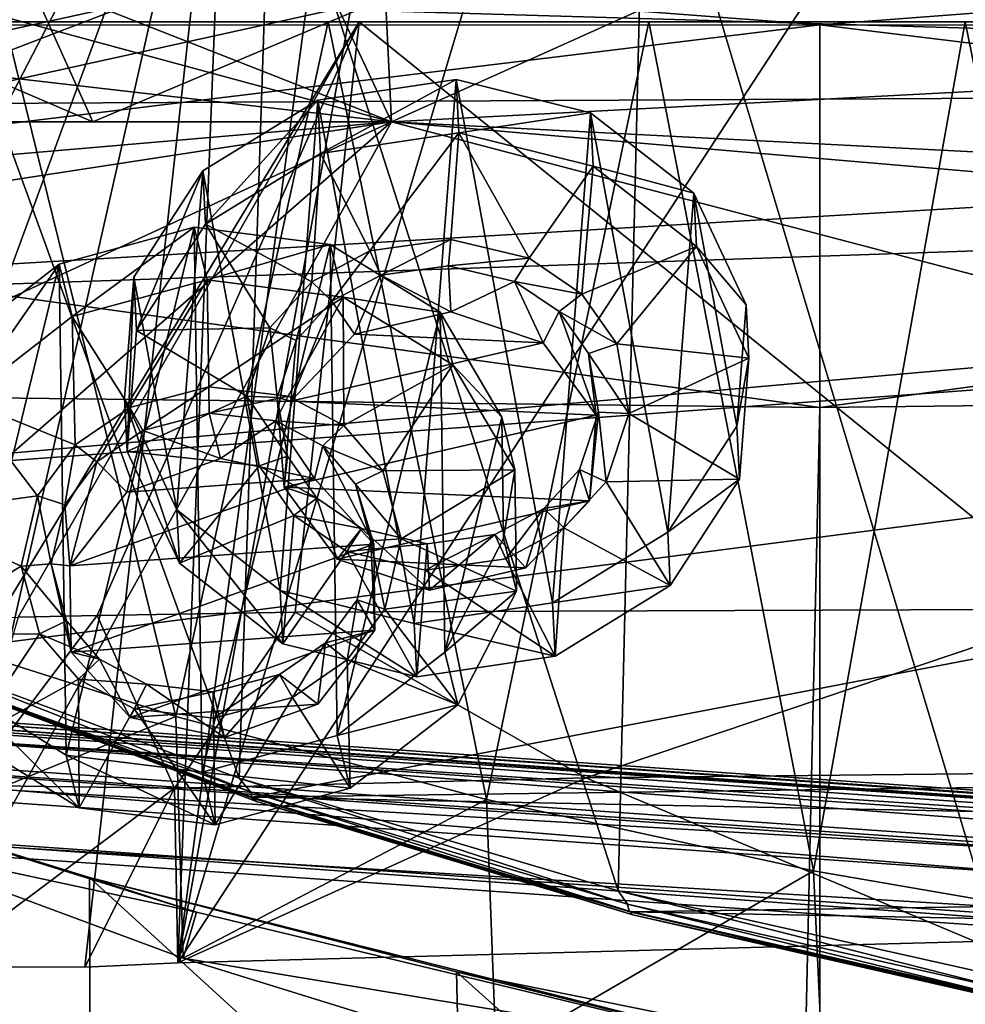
# Model space of a CAD drawing. Header units: metres. Extents: x -1004 to 0, y -808 to 0.
# Tile 64 of 116: x -558 to -492, y -121 to -52. Entities that reach past the tile are written whole.
import ezdxf

# ---------------------------------------------------------------- set-up
doc = ezdxf.new("R2010")
doc.units = ezdxf.units.M

msp = doc.modelspace()

# ---------------------------------------------------------------- linework, layer by layer
at = {"layer": 'top'}
for points in [[(-491.15625, -116.577606, 1985.75293), (-546.876587, -118.072487, 1979.189331), (-486.961456, -26.276386, 1933.765869)], [(-486.961456, -26.276386, 1933.765869), (-546.876587, -118.072487, 1979.189331), (-519.606262, -26.977951, 1930.408691)], [(-546.876587, -118.072487, 1979.189331), (-530.486938, -27.4517, 1928.910156), (-519.606262, -26.977951, 1930.408691)], [(-546.876587, -118.072487, 1979.189331), (-534.724548, -27.63625, 1928.327026), (-530.486938, -27.4517, 1928.910156)], [(-543.370056, -28.105516, 1926.987183), (-575.979248, -116.936317, 1974.000854), (-587.837097, -114.055832, 1971.532593)], [(-543.370056, -28.105516, 1926.987183), (-587.837097, -114.055832, 1971.532593), (-573.681213, -30.273012, 1923.938354)], [(-563.828979, -118.351624, 1976.31604), (-575.979248, -116.936317, 1974.000854), (-543.370056, -28.105516, 1926.987183)], [(-553.376404, -118.378174, 1978.136597), (-563.828979, -118.351624, 1976.31604), (-543.370056, -28.105516, 1926.987183)], [(-553.376404, -118.378174, 1978.136597), (-543.370056, -28.105516, 1926.987183), (-546.876587, -118.072487, 1979.189331)], [(-543.370056, -28.105516, 1926.987183), (-534.724548, -27.63625, 1928.327026), (-546.876587, -118.072487, 1979.189331)], [(-488.860596, -119.150009, 1554.229248), (-514.229553, -34.492359, 1504.564087), (-487.748688, -33.011375, 1504.508423)], [(-516.103577, -113.043777, 1549.877075), (-540.365723, -37.208141, 1504.852417), (-514.229553, -34.492359, 1504.564087)], [(-488.860596, -119.150009, 1554.229248), (-516.103577, -113.043777, 1549.877075), (-514.229553, -34.492359, 1504.564087)], [(-542.590515, -105.167236, 1544.025391), (-565.839478, -41.072617, 1505.358643), (-540.365723, -37.208141, 1504.852417)], [(-516.103577, -113.043777, 1549.877075), (-542.590515, -105.167236, 1544.025391), (-540.365723, -37.208141, 1504.852417)], [(-542.590515, -105.167236, 1544.025391), (-568.185486, -95.664284, 1536.789795), (-565.839478, -41.072617, 1505.358643)], [(-943.0271, -42.2672, 2063.060059), (-943.0271, -52.26717, 2063.060059), (-61.027081, -42.267323, 2063.060059)], [(-61.027081, -42.267323, 163.059998), (-61.026958, -52.26717, 163.059998), (-943.0271, -42.2672, 163.059998)], [(-943.0271, -42.2672, 163.059998), (-61.026958, -52.26717, 163.059998), (-943.0271, -52.26717, 163.059998)], [(-943.0271, -52.26717, 2063.060059), (-61.026958, -52.26717, 2063.060059), (-61.027081, -42.267323, 2063.060059)], [(-531.962463, -59.26767, 664.851257), (-493.932129, -42.133965, 665.300049), (-532.367065, -50.582142, 752.126038)], [(-531.962463, -59.26767, 664.851257), (-249.112656, -44.404568, 665.240845), (-493.932129, -42.133965, 665.300049)], [(-249.112656, -44.404568, 665.240845), (-531.962463, -59.26767, 664.851257), (-202.874207, -76.227615, 664.407471)], [(-637.81189, -58.361294, 1607.256836), (-349.237091, -56.875664, 1607.294556), (-637.780579, -48.406116, 1607.5177)], [(-637.780579, -48.406116, 1607.5177), (-349.237091, -56.875664, 1607.294556), (-354.224518, -48.323433, 1607.518677)], [(-567.664429, -49.567875, 665.105286), (-598.609192, -51.553875, 665.053223), (-531.962463, -59.26767, 664.851257)], [(-557.3125, -49.267498, 751.752747), (-552.836975, -59.267281, 752.076111), (-575.970032, -49.323639, 840.123596)], [(-552.836975, -59.267281, 752.076111), (-571.608765, -59.26725, 840.505432), (-575.970032, -49.323639, 840.123596)], [(-536.658386, -49.186813, 665.115295), (-567.664429, -49.567875, 665.105286), (-531.962463, -59.26767, 664.851257)], [(-536.658386, -49.186813, 665.115295), (-531.962463, -59.26767, 664.851257), (-557.3125, -49.267498, 751.752747)], [(-531.962463, -59.26767, 664.851257), (-552.836975, -59.267281, 752.076111), (-557.3125, -49.267498, 751.752747)], [(-565.556519, -51.155064, 929.404419), (-588.097656, -59.249554, 929.388733), (-549.880676, -50.922192, 840.530823)], [(-588.097656, -59.249554, 929.388733), (-571.608765, -59.26725, 840.505432), (-549.880676, -50.922192, 840.530823)], [(-549.880676, -50.922192, 840.530823), (-571.608765, -59.26725, 840.505432), (-532.367065, -50.582142, 752.126038)], [(-571.608765, -59.26725, 840.505432), (-552.836975, -59.267281, 752.076111), (-532.367065, -50.582142, 752.126038)], [(-552.836975, -59.267281, 752.076111), (-531.962463, -59.26767, 664.851257), (-532.367065, -50.582142, 752.126038)], [(-531.962463, -59.26767, 664.851257), (-598.609192, -51.553875, 665.053223), (-659.932678, -70.278816, 664.562744)], [(-782.598877, -52.26717, 2039.088379), (-481.596069, -52.26717, 2033.802246), (-943.0271, -52.26717, 2063.060059)], [(-481.596069, -52.26717, 2033.802246), (-428.863464, -52.26717, 2035.059937), (-943.0271, -52.26717, 2063.060059)], [(-943.0271, -52.26717, 2063.060059), (-428.863464, -52.26717, 2035.059937), (-61.026958, -52.26717, 2063.060059)], [(-61.026958, -52.26717, 163.059998), (-407.772705, -52.26717, 179.05925), (-943.0271, -52.26717, 163.059998)], [(-407.772705, -52.26717, 179.05925), (-428.346069, -52.26717, 179.737396), (-943.0271, -52.26717, 163.059998)], [(-943.0271, -52.26717, 163.059998), (-428.346069, -52.26717, 179.737396), (-449.178162, -52.26717, 181.812668)], [(-449.178162, -52.26717, 181.812668), (-470.251709, -52.26717, 185.372299), (-943.0271, -52.26717, 163.059998)], [(-470.251709, -52.26717, 185.372299), (-763.151001, -52.26717, 196.518036), (-943.0271, -52.26717, 163.059998)], [(-710.175232, -52.26717, 2028.442627), (-534.209045, -52.26717, 2030.036865), (-782.598877, -52.26717, 2039.088379)], [(-534.209045, -52.26717, 2030.036865), (-481.596069, -52.26717, 2033.802246), (-782.598877, -52.26717, 2039.088379)], [(-470.251709, -52.26717, 185.372299), (-491.851715, -52.26717, 190.612167), (-763.151001, -52.26717, 196.518036)], [(-491.851715, -52.26717, 190.612167), (-735.55072, -52.26717, 199.387146), (-763.151001, -52.26717, 196.518036)], [(-735.55072, -52.26717, 199.387146), (-491.851715, -52.26717, 190.612167), (-707.955811, -52.26717, 203.017151)], [(-586.582764, -52.26717, 2023.772217), (-534.209045, -52.26717, 2030.036865), (-710.175232, -52.26717, 2028.442627)], [(-491.851715, -52.26717, 190.612167), (-513.955444, -52.26717, 197.745865), (-707.955811, -52.26717, 203.017151)], [(-707.955811, -52.26717, 203.017151), (-513.955444, -52.26717, 197.745865), (-680.806824, -52.26717, 207.461563)], [(-513.955444, -52.26717, 197.745865), (-651.291992, -52.26717, 213.479858), (-680.806824, -52.26717, 207.461563)], [(-513.955444, -52.26717, 197.745865), (-536.378601, -52.26717, 206.962265), (-651.291992, -52.26717, 213.479858)], [(-536.378601, -52.26717, 206.962265), (-630.95813, -52.26717, 218.463608), (-651.291992, -52.26717, 213.479858)], [(-536.378601, -52.26717, 206.962265), (-558.9823, -52.26717, 218.480057), (-630.95813, -52.26717, 218.463608)], [(-586.582764, -52.26717, 2023.772217), (-559.433289, -93.917221, 2019.939453), (-534.209045, -52.26717, 2030.036865)], [(-547.02594, -100.833397, 217.470978), (-567.48938, -94.348671, 228.07338), (-558.9823, -52.26717, 218.480057)], [(-559.433289, -93.917221, 2019.939453), (-558.037903, -93.895638, 2020.109131), (-534.209045, -52.26717, 2030.036865)], [(-536.378601, -52.26717, 206.962265), (-547.02594, -100.833397, 217.470978), (-558.9823, -52.26717, 218.480057)], [(-534.209045, -52.26717, 2030.036865), (-558.037903, -93.895638, 2020.109131), (-552.515259, -93.777779, 2020.768677)], [(-552.515259, -93.777779, 2020.768677), (-538.695923, -93.536446, 2022.285767), (-534.209045, -52.26717, 2030.036865)], [(-525.307251, -106.640076, 208.21962), (-547.02594, -100.833397, 217.470978), (-536.378601, -52.26717, 206.962265)], [(-534.209045, -52.26717, 2030.036865), (-538.695923, -93.536446, 2022.285767), (-483.344055, -93.33699, 2026.466919)], [(-513.955444, -52.26717, 197.745865), (-525.307251, -106.640076, 208.21962), (-536.378601, -52.26717, 206.962265)], [(-481.596069, -52.26717, 2033.802246), (-534.209045, -52.26717, 2030.036865), (-483.344055, -93.33699, 2026.466919)], [(-502.456268, -111.646431, 200.404068), (-525.307251, -106.640076, 208.21962), (-513.955444, -52.26717, 197.745865)], [(-491.851715, -52.26717, 190.612167), (-502.456268, -111.646431, 200.404068), (-513.955444, -52.26717, 197.745865)], [(-478.935303, -115.68647, 194.195557), (-502.456268, -111.646431, 200.404068), (-491.851715, -52.26717, 190.612167)], [(-470.251709, -52.26717, 185.372299), (-478.935303, -115.68647, 194.195557), (-491.851715, -52.26717, 190.612167)], [(-637.81189, -58.361294, 1607.256836), (-615.470276, -72.550049, 1606.88501), (-349.237091, -56.875664, 1607.294556)], [(-615.470276, -72.550049, 1606.88501), (-341.576477, -63.148872, 1607.130249), (-349.237091, -56.875664, 1607.294556)], [(-680.822693, -82.096756, 664.253174), (-670.037964, -123.145065, 663.178101), (-531.962463, -59.26767, 664.851257)], [(-659.932678, -70.278816, 664.562744), (-680.822693, -82.096756, 664.253174), (-531.962463, -59.26767, 664.851257)], [(-670.037964, -123.145065, 663.178101), (-631.364441, -146.148254, 662.575684), (-531.962463, -59.26767, 664.851257)], [(-531.962463, -59.26767, 664.851257), (-631.364441, -146.148254, 662.575684), (-594.247375, -171.585114, 661.909546)], [(-594.247375, -171.585114, 661.909546), (-196.308548, -147.470947, 662.541565), (-531.962463, -59.26767, 664.851257)], [(-196.308548, -147.470947, 662.541565), (-191.884094, -88.40519, 664.088562), (-531.962463, -59.26767, 664.851257)], [(-531.962463, -59.26767, 664.851257), (-191.884094, -88.40519, 664.088562), (-202.874207, -76.227615, 664.407471)], [(-615.470276, -72.550049, 1606.88501), (-591.933105, -85.384491, 1606.548584), (-341.576477, -63.148872, 1607.130249)], [(-591.933105, -85.384491, 1606.548584), (-332.205414, -66.348167, 1607.047974), (-341.576477, -63.148872, 1607.130249)], [(-591.933105, -85.384491, 1606.548584), (-567.294678, -96.737617, 1606.251099), (-332.205414, -66.348167, 1607.047974)], [(-567.294678, -96.737617, 1606.251099), (-541.695801, -106.479683, 1605.995728), (-332.205414, -66.348167, 1607.047974)], [(-332.205414, -66.348167, 1607.047974), (-541.695801, -106.479683, 1605.995728), (-272.857819, -102.921715, 1606.087891)], [(-547.116455, -105.857063, 2000.052002), (-538.695923, -93.536446, 2022.285767), (-552.515259, -93.777779, 2020.768677)], [(-518.362183, -105.130257, 2003.47998), (-538.695923, -93.536446, 2022.285767), (-547.116455, -105.857063, 2000.052002)], [(-483.344055, -93.33699, 2026.466919), (-538.695923, -93.536446, 2022.285767), (-518.362183, -105.130257, 2003.47998)], [(-489.494446, -104.841095, 2005.911987), (-483.344055, -93.33699, 2026.466919), (-518.362183, -105.130257, 2003.47998)], [(-561.471497, -105.659294, 1997.937988), (-552.515259, -93.777779, 2020.768677), (-558.037903, -93.895638, 2020.109131)], [(-561.471497, -105.659294, 1997.937988), (-547.116455, -105.857063, 2000.052002), (-552.515259, -93.777779, 2020.768677)], [(-567.48938, -94.348671, 228.07338), (-547.02594, -100.833397, 217.470978), (-568.516724, -109.58007, 230.279831)], [(-568.185486, -95.664284, 1536.789795), (-541.804932, -106.1166, 1560.045898), (-567.253906, -96.950066, 1572.272095)], [(-568.185486, -95.664284, 1536.789795), (-542.590515, -105.167236, 1544.025391), (-541.804932, -106.1166, 1560.045898)], [(-567.253906, -96.950066, 1572.272095), (-541.381104, -106.788078, 1591.716919), (-567.294678, -96.737617, 1606.251099)], [(-567.294678, -96.737617, 1606.251099), (-541.381104, -106.788078, 1591.716919), (-541.695801, -106.479683, 1605.995728)], [(-567.253906, -96.950066, 1572.272095), (-541.804932, -106.1166, 1560.045898), (-541.677063, -106.562248, 1575.879883)], [(-541.381104, -106.788078, 1591.716919), (-567.253906, -96.950066, 1572.272095), (-541.677063, -106.562248, 1575.879883)], [(-547.02594, -100.833397, 217.470978), (-546.524048, -117.755356, 218.999847), (-568.516724, -109.58007, 230.279831)], [(-547.02594, -100.833397, 217.470978), (-525.307251, -106.640076, 208.21962), (-546.524048, -117.755356, 218.999847)], [(-541.695801, -106.479683, 1605.995728), (-297.964813, -111.31955, 1605.86792), (-272.857819, -102.921715, 1606.087891)], [(-578.6474, -104.198151, 245.97908), (-553.021729, -126.965759, 255.982742), (-578.123413, -116.305847, 249.136841)], [(-578.6474, -104.198151, 245.97908), (-553.055786, -112.110451, 252.627716), (-553.021729, -126.965759, 255.982742)], [(-553.055786, -112.110451, 252.627716), (-578.6474, -104.198151, 245.97908), (-545.575745, -114.517525, 251.47937)], [(-578.6474, -104.198151, 245.97908), (-568.516724, -109.58007, 230.279831), (-545.575745, -114.517525, 251.47937)], [(-547.116455, -105.857063, 2000.052002), (-546.876587, -118.072487, 1979.189331), (-518.362183, -105.130257, 2003.47998)], [(-546.876587, -118.072487, 1979.189331), (-491.15625, -116.577606, 1985.75293), (-518.362183, -105.130257, 2003.47998)], [(-542.590515, -105.167236, 1544.025391), (-515.446777, -113.971848, 1564.369507), (-541.804932, -106.1166, 1560.045898)], [(-542.590515, -105.167236, 1544.025391), (-516.103577, -113.043777, 1549.877075), (-515.446777, -113.971848, 1564.369507)], [(-518.362183, -105.130257, 2003.47998), (-491.15625, -116.577606, 1985.75293), (-489.494446, -104.841095, 2005.911987)], [(-563.828979, -118.351624, 1976.31604), (-547.116455, -105.857063, 2000.052002), (-561.471497, -105.659294, 1997.937988)], [(-563.828979, -118.351624, 1976.31604), (-553.376404, -118.378174, 1978.136597), (-547.116455, -105.857063, 2000.052002)], [(-553.376404, -118.378174, 1978.136597), (-546.876587, -118.072487, 1979.189331), (-547.116455, -105.857063, 2000.052002)], [(-525.307251, -106.640076, 208.21962), (-524.647583, -124.521843, 209.845749), (-546.524048, -117.755356, 218.999847)], [(-541.804932, -106.1166, 1560.045898), (-515.339722, -114.465897, 1578.776123), (-541.677063, -106.562248, 1575.879883)], [(-541.804932, -106.1166, 1560.045898), (-515.446777, -113.971848, 1564.369507), (-515.339722, -114.465897, 1578.776123)], [(-541.695801, -106.479683, 1605.995728), (-515.296631, -114.499153, 1605.785522), (-297.964813, -111.31955, 1605.86792)], [(-541.381104, -106.788078, 1591.716919), (-515.296631, -114.499153, 1605.785522), (-541.695801, -106.479683, 1605.995728)], [(-541.677063, -106.562248, 1575.879883), (-515.339722, -114.465897, 1578.776123), (-515.080811, -114.707687, 1593.187866)], [(-515.080811, -114.707687, 1593.187866), (-541.381104, -106.788078, 1591.716919), (-541.677063, -106.562248, 1575.879883)], [(-525.307251, -106.640076, 208.21962), (-502.456268, -111.646431, 200.404068), (-524.647583, -124.521843, 209.845749)], [(-515.296631, -114.499153, 1605.785522), (-541.381104, -106.788078, 1591.716919), (-515.080811, -114.707687, 1593.187866)], [(-545.575745, -114.517525, 251.47937), (-568.516724, -109.58007, 230.279831), (-546.524048, -117.755356, 218.999847)], [(-515.296631, -114.499153, 1605.785522), (-323.931244, -118.120049, 1605.689819), (-297.964813, -111.31955, 1605.86792)], [(-553.055786, -112.110451, 252.627716), (-527.017334, -135.898376, 261.861969), (-553.021729, -126.965759, 255.982742)], [(-553.055786, -112.110451, 252.627716), (-527.416138, -118.707603, 258.220306), (-527.017334, -135.898376, 261.861969)], [(-527.416138, -118.707603, 258.220306), (-553.055786, -112.110451, 252.627716), (-500.62735, -125.340599, 251.47937)], [(-553.055786, -112.110451, 252.627716), (-545.575745, -114.517525, 251.47937), (-500.62735, -125.340599, 251.47937)], [(-502.456268, -111.646431, 200.404068), (-501.584412, -130.331253, 202.099518), (-524.647583, -124.521843, 209.845749)], [(-502.456268, -111.646431, 200.404068), (-478.935303, -115.68647, 194.195557), (-501.584412, -130.331253, 202.099518)], [(-516.103577, -113.043777, 1549.877075), (-488.467316, -120.055649, 1567.574463), (-515.446777, -113.971848, 1564.369507)], [(-516.103577, -113.043777, 1549.877075), (-488.860596, -119.150009, 1554.229248), (-488.467316, -120.055649, 1567.574463)], [(-515.446777, -113.971848, 1564.369507), (-488.406219, -120.588432, 1580.922363), (-515.339722, -114.465897, 1578.776123)], [(-515.446777, -113.971848, 1564.369507), (-488.467316, -120.055649, 1567.574463), (-488.406219, -120.588432, 1580.922363)], [(-559.116699, -125.552315, 293.231628), (-555.234863, -128.005508, 293.396423), (-586.912354, -114.755539, 310.375336)], [(-555.234863, -128.005508, 293.396423), (-581.969543, -117.990639, 310.494843), (-586.912354, -114.755539, 310.375336)], [(-500.62735, -125.340599, 251.47937), (-545.575745, -114.517525, 251.47937), (-546.524048, -117.755356, 218.999847)], [(-515.339722, -114.465897, 1578.776123), (-488.212189, -120.838539, 1594.277466), (-515.080811, -114.707687, 1593.187866)], [(-515.339722, -114.465897, 1578.776123), (-488.406219, -120.588432, 1580.922363), (-488.212189, -120.838539, 1594.277466)], [(-515.296631, -114.499153, 1605.785522), (-488.273682, -120.706161, 1605.622803), (-323.931244, -118.120049, 1605.689819)], [(-488.273682, -120.706161, 1605.622803), (-515.296631, -114.499153, 1605.785522), (-515.080811, -114.707687, 1593.187866)], [(-515.080811, -114.707687, 1593.187866), (-488.212189, -120.838539, 1594.277466), (-488.273682, -120.706161, 1605.622803)], [(-559.214417, -124.400429, 259.044647), (-578.123413, -116.305847, 249.136841), (-553.021729, -126.965759, 255.982742)], [(-478.935303, -115.68647, 194.195557), (-478.408325, -134.888901, 196.088715), (-501.584412, -130.331253, 202.099518)], [(-571.750549, -123.893745, 310.733887), (-581.969543, -117.990639, 310.494843), (-551.253235, -130.306641, 293.561218)], [(-581.969543, -117.990639, 310.494843), (-555.234863, -128.005508, 293.396423), (-551.253235, -130.306641, 293.561218)], [(-546.524048, -117.755356, 218.999847), (-524.647583, -124.521843, 209.845749), (-500.62735, -125.340599, 251.47937)], [(-527.416138, -118.707603, 258.220306), (-500.248962, -143.043579, 266.650696), (-527.017334, -135.898376, 261.861969)], [(-527.416138, -118.707603, 258.220306), (-500.91507, -124.058403, 262.889526), (-500.248962, -143.043579, 266.650696)], [(-500.62735, -125.340599, 251.47937), (-500.91507, -124.058403, 262.889526), (-527.416138, -118.707603, 258.220306)], [(-548.10376, -127.848389, 285.540283), (-562.893738, -122.950539, 293.066864), (-566.567993, -120.212517, 292.904572)], [(-548.10376, -127.848389, 285.540283), (-566.567993, -120.212517, 292.904572), (-559.348633, -123.370239, 288.041077)]]:
    msp.add_3dface(points, dxfattribs=at)
at = {"layer": 'top0123413'}
for points in [[(-787.024658, -763.271118, 90), (-994.037292, -10, 90), (-533.424561, -638.481384, 90)], [(-994.037292, -10, 90), (-526.238708, -632.856445, 90), (-533.424561, -638.481384, 90)], [(-10, -10, 90), (-502.018646, -625.846375, 90), (-994.037292, -10, 90)], [(-502.018646, -625.846375, 90), (-510.034576, -626.560547, 90), (-994.037292, -10, 90)], [(-994.037292, -10, 90), (-510.034576, -626.560547, 90), (-518.256042, -628.853394, 90)], [(-518.256042, -628.853394, 90), (-526.238708, -632.856445, 90), (-994.037292, -10, 90)], [(-494.003571, -626.560364, 90), (-502.018646, -625.846375, 90), (-10, -10, 90)], [(-485.779327, -628.854126, 90), (-494.003571, -626.560364, 90), (-10, -10, 90)], [(-610.580078, -52.505119, 163.059708), (-502.018616, -52.467403, 163.059708), (-982.615723, -15.961353, 163.059708)], [(-982.615723, -15.961353, 163.059708), (-502.018616, -52.467403, 163.059708), (-21.421595, -15.961353, 163.059708)], [(-502.018616, -52.467403, 163.059708), (-393.460449, -52.505119, 163.059708), (-21.421595, -15.961353, 163.059708)], [(-502.018616, -52.467403, 163.059708), (-610.580078, -52.505119, 163.059708), (-605.16803, -65.046387, 141.304626)], [(-605.16803, -65.046387, 141.304626), (-502.018616, -79.224953, 118.640182), (-502.018616, -52.467403, 163.059708)], [(-502.018616, -79.224953, 118.640182), (-398.869202, -65.046387, 141.304626), (-502.018616, -52.467403, 163.059708)], [(-502.018616, -52.467403, 163.059708), (-398.869202, -65.046387, 141.304626), (-393.460449, -52.505119, 163.059708)], [(-597.805054, -78.120209, 118.65947), (-502.018616, -79.224953, 118.640182), (-605.16803, -65.046387, 141.304626)], [(-502.018616, -79.224953, 118.640182), (-406.245697, -78.120522, 118.659462), (-398.869202, -65.046387, 141.304626)], [(-940.71405, -322.342346, 114.396553), (-513.875122, -606.131226, 109.443001), (-597.805054, -78.120209, 118.65947)], [(-597.805054, -78.120209, 118.65947), (-513.875122, -606.131226, 109.443001), (-502.018616, -79.224953, 118.640182)], [(-502.018616, -79.224953, 118.640182), (-502.018646, -605.043579, 109.461983), (-406.245697, -78.120522, 118.659462)], [(-502.018646, -605.043579, 109.461983), (-490.16217, -606.131226, 109.443001), (-406.245697, -78.120522, 118.659462)], [(-513.875122, -606.131226, 109.443001), (-502.018646, -605.043579, 109.461983), (-502.018616, -79.224953, 118.640182)]]:
    msp.add_3dface(points, dxfattribs=at)
at = {"layer": 'top0123417'}
for points in [[(-233.311279, -124.02623, 1633.36084), (-632.336914, -96.123642, 1633.36084), (-632.397461, -96.989761, 1638.284912)], [(-632.336914, -96.123642, 1633.36084), (-233.311279, -124.02623, 1633.36084), (-572.498474, -100.529236, 1632.846069)], [(-233.371841, -124.892357, 1638.284912), (-632.397461, -96.989761, 1638.284912), (-632.72522, -101.676781, 1639.994995)], [(-233.371841, -124.892357, 1638.284912), (-233.311279, -124.02623, 1633.36084), (-632.397461, -96.989761, 1638.284912)], [(-632.931824, -104.631546, 1631.857056), (-632.604065, -99.944534, 1630.146973), (-233.906204, -132.534134, 1631.857056)], [(-632.604065, -99.944534, 1630.146973), (-233.578461, -127.847122, 1630.146973), (-233.906204, -132.534134, 1631.857056)], [(-632.604065, -99.944534, 1630.146973), (-572.712219, -103.585953, 1630.274902), (-293.394257, -123.117767, 1630.274902)], [(-632.604065, -99.944534, 1630.146973), (-293.394257, -123.117767, 1630.274902), (-233.578461, -127.847122, 1630.146973)], [(-233.311279, -124.02623, 1633.36084), (-293.180511, -120.06105, 1632.846069), (-572.498474, -100.529236, 1632.846069)], [(-572.498474, -100.529236, 1632.846069), (-293.180511, -120.06105, 1632.846069), (-571.109802, -100.93853, 1632.306519)], [(-293.180511, -120.06105, 1632.846069), (-294.612518, -120.273216, 1632.306519), (-571.109802, -100.93853, 1632.306519)], [(-571.109802, -100.93853, 1632.306519), (-294.612518, -120.273216, 1632.306519), (-570.591492, -101.929459, 1631.240723)], [(-233.6996, -129.579376, 1639.994995), (-632.72522, -101.676781, 1639.994995), (-632.992371, -105.497673, 1636.781006)], [(-233.6996, -129.579376, 1639.994995), (-233.371841, -124.892357, 1638.284912), (-632.72522, -101.676781, 1639.994995)], [(-572.712219, -103.585953, 1630.274902), (-570.591492, -101.929459, 1631.240723), (-293.394257, -123.117767, 1630.274902)], [(-293.394257, -123.117767, 1630.274902), (-570.591492, -101.929459, 1631.240723), (-295.263763, -121.182266, 1631.240723)], [(-570.591492, -101.929459, 1631.240723), (-294.612518, -120.273216, 1632.306519), (-295.263763, -121.182266, 1631.240723)], [(-632.992371, -105.497673, 1636.781006), (-632.931824, -104.631546, 1631.857056), (-233.966782, -133.400269, 1636.781006)], [(-632.931824, -104.631546, 1631.857056), (-233.906204, -132.534134, 1631.857056), (-233.966782, -133.400269, 1636.781006)], [(-233.966782, -133.400269, 1636.781006), (-233.6996, -129.579376, 1639.994995), (-632.992371, -105.497673, 1636.781006)]]:
    msp.add_3dface(points, dxfattribs=at)
at = {"layer": 'top0123425'}
for points in [[(-537.090698, -57.75325, 1517.473022), (-527.424133, -56.30349, 1516.908813), (-536.907776, -61.479916, 1511.030273)], [(-527.424133, -56.30349, 1516.908813), (-537.090698, -57.75325, 1517.473022), (-530.356689, -94.342018, 1538.828369)], [(-527.424133, -56.30349, 1516.908813), (-527.241272, -60.030151, 1510.466064), (-536.907776, -61.479916, 1511.030273)], [(-520.690186, -92.892258, 1538.26416), (-527.424133, -56.30349, 1516.908813), (-530.356689, -94.342018, 1538.828369)], [(-527.241272, -60.030151, 1510.466064), (-527.424133, -56.30349, 1516.908813), (-518.048035, -58.620724, 1518.515259)], [(-518.048035, -58.620724, 1518.515259), (-527.424133, -56.30349, 1516.908813), (-520.690186, -92.892258, 1538.26416)], [(-545.133057, -62.682869, 1520.096191), (-537.090698, -57.75325, 1517.473022), (-544.950195, -66.409531, 1513.653564)], [(-537.090698, -57.75325, 1517.473022), (-545.133057, -62.682869, 1520.096191), (-539.732849, -92.02478, 1537.221924)], [(-537.090698, -57.75325, 1517.473022), (-536.907776, -61.479916, 1511.030273), (-544.950195, -66.409531, 1513.653564)], [(-530.356689, -94.342018, 1538.828369), (-537.090698, -57.75325, 1517.473022), (-539.732849, -92.02478, 1537.221924)], [(-517.865112, -62.347389, 1512.072632), (-527.241272, -60.030151, 1510.466064), (-518.048035, -58.620724, 1518.515259)], [(-512.647766, -87.962639, 1535.640991), (-518.048035, -58.620724, 1518.515259), (-520.690186, -92.892258, 1538.26416)], [(-517.865112, -62.347389, 1512.072632), (-518.048035, -58.620724, 1518.515259), (-510.819366, -64.246002, 1521.974365)], [(-510.819366, -64.246002, 1521.974365), (-518.048035, -58.620724, 1518.515259), (-512.647766, -87.962639, 1535.640991)], [(-527.241272, -60.030151, 1510.466064), (-533.460632, -68.282265, 1515.062866), (-536.907776, -61.479916, 1511.030273)], [(-527.815796, -67.482651, 1514.76062), (-533.460632, -68.282265, 1515.062866), (-527.241272, -60.030151, 1510.466064)], [(-522.333313, -68.789162, 1515.671997), (-527.815796, -67.482651, 1514.76062), (-527.241272, -60.030151, 1510.466064)], [(-527.241272, -60.030151, 1510.466064), (-517.865112, -62.347389, 1512.072632), (-522.333313, -68.789162, 1515.671997)], [(-536.907776, -61.479916, 1511.030273), (-537.513855, -70.44059, 1516.196289), (-544.950195, -66.409531, 1513.653564)], [(-533.460632, -68.282265, 1515.062866), (-537.513855, -70.44059, 1516.196289), (-536.907776, -61.479916, 1511.030273)], [(-517.865112, -62.347389, 1512.072632), (-518.640137, -71.300369, 1517.22937), (-522.333313, -68.789162, 1515.671997)], [(-517.865112, -62.347389, 1512.072632), (-510.636475, -67.972664, 1515.531616), (-518.640137, -71.300369, 1517.22937)], [(-510.636475, -67.972664, 1515.531616), (-517.865112, -62.347389, 1512.072632), (-510.819366, -64.246002, 1521.974365)], [(-549.958374, -70.115974, 1524.258789), (-545.133057, -62.682869, 1520.096191), (-549.775513, -73.842636, 1517.816162)], [(-545.133057, -62.682869, 1520.096191), (-549.958374, -70.115974, 1524.258789), (-546.961487, -86.399506, 1533.762817)], [(-545.133057, -62.682869, 1520.096191), (-544.950195, -66.409531, 1513.653564), (-549.775513, -73.842636, 1517.816162)], [(-539.732849, -92.02478, 1537.221924), (-545.133057, -62.682869, 1520.096191), (-546.961487, -86.399506, 1533.762817)], [(-507.822479, -80.529533, 1531.478394), (-510.819366, -64.246002, 1521.974365), (-512.647766, -87.962639, 1535.640991)], [(-510.636475, -67.972664, 1515.531616), (-510.819366, -64.246002, 1521.974365), (-507.169891, -72.065163, 1526.60083)], [(-507.822479, -80.529533, 1531.478394), (-507.169891, -72.065163, 1526.60083), (-510.819366, -64.246002, 1521.974365)], [(-544.950195, -66.409531, 1513.653564), (-540.466492, -73.674782, 1517.983276), (-549.775513, -73.842636, 1517.816162)], [(-537.513855, -70.44059, 1516.196289), (-540.466492, -73.674782, 1517.983276), (-544.950195, -66.409531, 1513.653564)], [(-533.460632, -68.282265, 1515.062866), (-527.815796, -67.482651, 1514.76062), (-532.69281, -69.987999, 1516.071411)], [(-527.815796, -67.482651, 1514.76062), (-527.957458, -69.319801, 1515.819336), (-532.69281, -69.987999, 1516.071411)], [(-527.957458, -69.319801, 1515.819336), (-527.815796, -67.482651, 1514.76062), (-522.333313, -68.789162, 1515.671997)], [(-510.636475, -67.972664, 1515.531616), (-516.205078, -74.779991, 1519.311279), (-518.640137, -71.300369, 1517.22937)], [(-510.636475, -67.972664, 1515.531616), (-506.98703, -75.791832, 1520.158203), (-516.205078, -74.779991, 1519.311279)], [(-506.98703, -75.791832, 1520.158203), (-510.636475, -67.972664, 1515.531616), (-507.169891, -72.065163, 1526.60083)], [(-537.513855, -70.44059, 1516.196289), (-533.460632, -68.282265, 1515.062866), (-536.115112, -71.80793, 1517.026978)], [(-533.460632, -68.282265, 1515.062866), (-532.69281, -69.987999, 1516.071411), (-536.115112, -71.80793, 1517.026978)], [(-523.35791, -70.413239, 1516.582275), (-527.957458, -69.319801, 1515.819336), (-522.333313, -68.789162, 1515.671997)], [(-523.35791, -70.413239, 1516.582275), (-522.333313, -68.789162, 1515.671997), (-518.640137, -71.300369, 1517.22937)], [(-532.69281, -69.987999, 1516.071411), (-527.957458, -69.319801, 1515.819336), (-527.798828, -72.55162, 1510.232178)], [(-523.35791, -70.413239, 1516.582275), (-527.798828, -72.55162, 1510.232178), (-527.957458, -69.319801, 1515.819336)], [(-550.610962, -78.580345, 1529.136353), (-549.958374, -70.115974, 1524.258789), (-550.428101, -82.307007, 1522.693726)], [(-546.961487, -86.399506, 1533.762817), (-549.958374, -70.115974, 1524.258789), (-550.610962, -78.580345, 1529.136353)], [(-549.958374, -70.115974, 1524.258789), (-549.775513, -73.842636, 1517.816162), (-550.428101, -82.307007, 1522.693726)], [(-536.115112, -71.80793, 1517.026978), (-532.69281, -69.987999, 1516.071411), (-534.537781, -74.113037, 1510.94397)], [(-534.537781, -74.113037, 1510.94397), (-532.69281, -69.987999, 1516.071411), (-527.798828, -72.55162, 1510.232178)], [(-540.466492, -73.674782, 1517.983276), (-537.513855, -70.44059, 1516.196289), (-538.605408, -74.539047, 1518.536011)], [(-537.513855, -70.44059, 1516.196289), (-536.115112, -71.80793, 1517.026978), (-538.605408, -74.539047, 1518.536011)], [(-521.346985, -74.713936, 1511.666016), (-527.798828, -72.55162, 1510.232178), (-523.35791, -70.413239, 1516.582275)], [(-520.239136, -72.531143, 1517.895874), (-523.35791, -70.413239, 1516.582275), (-518.640137, -71.300369, 1517.22937)], [(-520.239136, -72.531143, 1517.895874), (-521.346985, -74.713936, 1511.666016), (-523.35791, -70.413239, 1516.582275)], [(-520.239136, -72.531143, 1517.895874), (-518.640137, -71.300369, 1517.22937), (-516.205078, -74.779991, 1519.311279)], [(-538.988892, -78.789879, 1513.522949), (-538.605408, -74.539047, 1518.536011), (-536.115112, -71.80793, 1517.026978)], [(-538.988892, -78.789879, 1513.522949), (-536.115112, -71.80793, 1517.026978), (-534.537781, -74.113037, 1510.94397)], [(-506.98703, -75.791832, 1520.158203), (-507.169891, -72.065163, 1526.60083), (-507.822479, -80.529533, 1531.478394)], [(-534.537781, -74.113037, 1510.94397), (-527.798828, -72.55162, 1510.232178), (-521.346985, -74.713936, 1511.666016)], [(-517.645691, -79.762154, 1514.691162), (-521.346985, -74.713936, 1511.666016), (-520.239136, -72.531143, 1517.895874)], [(-518.185974, -75.469238, 1519.653687), (-520.239136, -72.531143, 1517.895874), (-516.205078, -74.779991, 1519.311279)], [(-518.185974, -75.469238, 1519.653687), (-517.645691, -79.762154, 1514.691162), (-520.239136, -72.531143, 1517.895874)], [(-540.466492, -73.674782, 1517.983276), (-542.053284, -78.441467, 1520.695435), (-549.775513, -73.842636, 1517.816162)], [(-542.053284, -78.441467, 1520.695435), (-540.466492, -73.674782, 1517.983276), (-539.933594, -78.53801, 1520.811523)], [(-540.466492, -73.674782, 1517.983276), (-538.605408, -74.539047, 1518.536011), (-539.933594, -78.53801, 1520.811523)], [(-549.775513, -73.842636, 1517.816162), (-542.053284, -78.441467, 1520.695435), (-550.428101, -82.307007, 1522.693726)], [(-538.988892, -78.789879, 1513.522949), (-534.537781, -74.113037, 1510.94397), (-521.346985, -74.713936, 1511.666016)], [(-539.933594, -78.53801, 1520.811523), (-538.605408, -74.539047, 1518.536011), (-538.988892, -78.789879, 1513.522949)], [(-538.988892, -78.789879, 1513.522949), (-521.346985, -74.713936, 1511.666016), (-517.645691, -79.762154, 1514.691162)], [(-518.185974, -75.469238, 1519.653687), (-516.205078, -74.779991, 1519.311279), (-515.361816, -79.657372, 1522.156372)], [(-506.98703, -75.791832, 1520.158203), (-515.361816, -79.657372, 1522.156372), (-516.205078, -74.779991, 1519.311279)], [(-517.481506, -79.560799, 1522.040405), (-518.185974, -75.469238, 1519.653687), (-515.361816, -79.657372, 1522.156372)], [(-517.645691, -79.762154, 1514.691162), (-518.185974, -75.469238, 1519.653687), (-517.481506, -79.560799, 1522.040405)], [(-506.98703, -75.791832, 1520.158203), (-507.639587, -84.256203, 1525.035767), (-515.361816, -79.657372, 1522.156372)], [(-507.639587, -84.256203, 1525.035767), (-506.98703, -75.791832, 1520.158203), (-507.822479, -80.529533, 1531.478394)], [(-542.053284, -78.441467, 1520.695435), (-541.210022, -83.318848, 1523.540649), (-550.428101, -82.307007, 1522.693726)], [(-541.210022, -83.318848, 1523.540649), (-542.053284, -78.441467, 1520.695435), (-539.229126, -82.62957, 1523.198242)], [(-542.053284, -78.441467, 1520.695435), (-539.933594, -78.53801, 1520.811523), (-539.229126, -82.62957, 1523.198242)], [(-546.961487, -86.399506, 1533.762817), (-550.610962, -78.580345, 1529.136353), (-546.778625, -90.126167, 1527.32019)], [(-550.610962, -78.580345, 1529.136353), (-550.428101, -82.307007, 1522.693726), (-546.778625, -90.126167, 1527.32019)], [(-539.229126, -82.62957, 1523.198242), (-539.933594, -78.53801, 1520.811523), (-539.452209, -84.800293, 1516.98645)], [(-539.452209, -84.800293, 1516.98645), (-539.933594, -78.53801, 1520.811523), (-538.988892, -78.789879, 1513.522949)], [(-539.452209, -84.800293, 1516.98645), (-538.988892, -78.789879, 1513.522949), (-517.645691, -79.762154, 1514.691162)], [(-539.452209, -84.800293, 1516.98645), (-517.645691, -79.762154, 1514.691162), (-518.10907, -85.772568, 1518.154663)], [(-518.809692, -83.559761, 1524.315918), (-517.481506, -79.560799, 1522.040405), (-516.948608, -84.424057, 1524.868652)], [(-518.10907, -85.772568, 1518.154663), (-517.481506, -79.560799, 1522.040405), (-518.809692, -83.559761, 1524.315918)], [(-518.10907, -85.772568, 1518.154663), (-517.645691, -79.762154, 1514.691162), (-517.481506, -79.560799, 1522.040405)], [(-517.481506, -79.560799, 1522.040405), (-515.361816, -79.657372, 1522.156372), (-516.948608, -84.424057, 1524.868652)], [(-507.639587, -84.256203, 1525.035767), (-516.948608, -84.424057, 1524.868652), (-515.361816, -79.657372, 1522.156372)], [(-507.639587, -84.256203, 1525.035767), (-507.822479, -80.529533, 1531.478394), (-512.647766, -87.962639, 1535.640991)], [(-550.428101, -82.307007, 1522.693726), (-541.210022, -83.318848, 1523.540649), (-546.778625, -90.126167, 1527.32019)], [(-541.210022, -83.318848, 1523.540649), (-539.229126, -82.62957, 1523.198242), (-537.175964, -85.567665, 1524.955933)], [(-537.175964, -85.567665, 1524.955933), (-539.229126, -82.62957, 1523.198242), (-539.452209, -84.800293, 1516.98645)], [(-541.210022, -83.318848, 1523.540649), (-538.774963, -86.79847, 1525.622559), (-546.778625, -90.126167, 1527.32019)], [(-538.774963, -86.79847, 1525.622559), (-541.210022, -83.318848, 1523.540649), (-537.175964, -85.567665, 1524.955933)], [(-521.299988, -86.290878, 1525.824951), (-518.809692, -83.559761, 1524.315918), (-519.901245, -87.658241, 1526.655518)], [(-521.299988, -86.290878, 1525.824951), (-518.10907, -85.772568, 1518.154663), (-518.809692, -83.559761, 1524.315918)], [(-518.809692, -83.559761, 1524.315918), (-516.948608, -84.424057, 1524.868652), (-519.901245, -87.658241, 1526.655518)], [(-512.464905, -91.689301, 1529.198364), (-519.901245, -87.658241, 1526.655518), (-516.948608, -84.424057, 1524.868652)], [(-507.639587, -84.256203, 1525.035767), (-512.464905, -91.689301, 1529.198364), (-516.948608, -84.424057, 1524.868652)], [(-512.464905, -91.689301, 1529.198364), (-507.639587, -84.256203, 1525.035767), (-512.647766, -87.962639, 1535.640991)], [(-537.175964, -85.567665, 1524.955933), (-539.452209, -84.800293, 1516.98645), (-535.750916, -89.848511, 1520.011597)], [(-535.750916, -89.848511, 1520.011597), (-539.452209, -84.800293, 1516.98645), (-518.10907, -85.772568, 1518.154663)], [(-538.774963, -86.79847, 1525.622559), (-537.175964, -85.567665, 1524.955933), (-534.05719, -87.68557, 1526.269531)], [(-534.05719, -87.68557, 1526.269531), (-537.175964, -85.567665, 1524.955933), (-535.750916, -89.848511, 1520.011597)], [(-535.750916, -89.848511, 1520.011597), (-518.10907, -85.772568, 1518.154663), (-522.56012, -90.449409, 1520.733521)], [(-522.56012, -90.449409, 1520.733521), (-518.10907, -85.772568, 1518.154663), (-521.299988, -86.290878, 1525.824951)], [(-539.732849, -92.02478, 1537.221924), (-546.961487, -86.399506, 1533.762817), (-539.549988, -95.75145, 1530.779297)], [(-546.961487, -86.399506, 1533.762817), (-546.778625, -90.126167, 1527.32019), (-539.549988, -95.75145, 1530.779297)], [(-524.722351, -88.110809, 1526.780518), (-521.299988, -86.290878, 1525.824951), (-523.954468, -89.816574, 1527.78894)], [(-524.722351, -88.110809, 1526.780518), (-522.56012, -90.449409, 1520.733521), (-521.299988, -86.290878, 1525.824951)], [(-521.299988, -86.290878, 1525.824951), (-519.901245, -87.658241, 1526.655518), (-523.954468, -89.816574, 1527.78894)], [(-546.778625, -90.126167, 1527.32019), (-538.774963, -86.79847, 1525.622559), (-539.549988, -95.75145, 1530.779297)], [(-538.774963, -86.79847, 1525.622559), (-535.081787, -89.309677, 1527.179932), (-539.549988, -95.75145, 1530.779297)], [(-535.081787, -89.309677, 1527.179932), (-538.774963, -86.79847, 1525.622559), (-534.05719, -87.68557, 1526.269531)], [(-534.05719, -87.68557, 1526.269531), (-535.750916, -89.848511, 1520.011597), (-529.298706, -92.006279, 1521.442871)], [(-535.081787, -89.309677, 1527.179932), (-534.05719, -87.68557, 1526.269531), (-529.457642, -88.779007, 1527.032593)], [(-529.457642, -88.779007, 1527.032593), (-534.05719, -87.68557, 1526.269531), (-529.298706, -92.006279, 1521.442871)], [(-529.457642, -88.779007, 1527.032593), (-524.722351, -88.110809, 1526.780518), (-529.599304, -90.61618, 1528.091309)], [(-524.722351, -88.110809, 1526.780518), (-523.954468, -89.816574, 1527.78894), (-529.599304, -90.61618, 1528.091309)], [(-529.457642, -88.779007, 1527.032593), (-529.298706, -92.006279, 1521.442871), (-524.722351, -88.110809, 1526.780518)], [(-529.298706, -92.006279, 1521.442871), (-522.56012, -90.449409, 1520.733521), (-524.722351, -88.110809, 1526.780518)], [(-520.507324, -96.618919, 1531.821533), (-523.954468, -89.816574, 1527.78894), (-519.901245, -87.658241, 1526.655518)], [(-512.464905, -91.689301, 1529.198364), (-512.647766, -87.962639, 1535.640991), (-520.690186, -92.892258, 1538.26416)], [(-512.464905, -91.689301, 1529.198364), (-520.507324, -96.618919, 1531.821533), (-519.901245, -87.658241, 1526.655518)], [(-529.599304, -90.61618, 1528.091309), (-535.081787, -89.309677, 1527.179932), (-529.457642, -88.779007, 1527.032593)], [(-539.549988, -95.75145, 1530.779297), (-535.081787, -89.309677, 1527.179932), (-530.173828, -98.06868, 1532.385742)], [(-535.081787, -89.309677, 1527.179932), (-529.599304, -90.61618, 1528.091309), (-530.173828, -98.06868, 1532.385742)], [(-529.298706, -92.006279, 1521.442871), (-535.750916, -89.848511, 1520.011597), (-522.56012, -90.449409, 1520.733521)], [(-529.599304, -90.61618, 1528.091309), (-523.954468, -89.816574, 1527.78894), (-520.507324, -96.618919, 1531.821533)], [(-530.173828, -98.06868, 1532.385742), (-529.599304, -90.61618, 1528.091309), (-520.507324, -96.618919, 1531.821533)], [(-530.356689, -94.342018, 1538.828369), (-539.732849, -92.02478, 1537.221924), (-530.173828, -98.06868, 1532.385742)], [(-539.732849, -92.02478, 1537.221924), (-539.549988, -95.75145, 1530.779297), (-530.173828, -98.06868, 1532.385742)], [(-520.507324, -96.618919, 1531.821533), (-512.464905, -91.689301, 1529.198364), (-520.690186, -92.892258, 1538.26416)], [(-520.507324, -96.618919, 1531.821533), (-520.690186, -92.892258, 1538.26416), (-530.356689, -94.342018, 1538.828369)], [(-530.173828, -98.06868, 1532.385742), (-520.507324, -96.618919, 1531.821533), (-530.356689, -94.342018, 1538.828369)]]:
    msp.add_3dface(points, dxfattribs=at)
at = {"layer": 'top0123427'}
for points in [[(-555.183228, -69.199562, 1951.505371), (-545.736389, -66.630638, 1951.36377), (-554.27832, -72.880226, 1945.09729)], [(-545.736389, -66.630638, 1951.36377), (-555.183228, -69.199562, 1951.505371), (-554.690247, -103.542427, 1971.300903)], [(-545.189209, -104.748344, 1973.335205), (-545.736389, -66.630638, 1951.36377), (-554.690247, -103.542427, 1971.300903)], [(-545.736389, -66.630638, 1951.36377), (-544.831482, -70.311302, 1944.955688), (-554.27832, -72.880226, 1945.09729)], [(-544.831482, -70.311302, 1944.955688), (-545.736389, -66.630638, 1951.36377), (-536.235352, -67.836555, 1953.398071)], [(-536.235352, -67.836555, 1953.398071), (-545.736389, -66.630638, 1951.36377), (-545.189209, -104.748344, 1973.335205)], [(-535.742371, -102.179428, 1973.193604), (-536.235352, -67.836555, 1953.398071), (-545.189209, -104.748344, 1973.335205)], [(-535.330444, -71.517227, 1946.990112), (-544.831482, -70.311302, 1944.955688), (-536.235352, -67.836555, 1953.398071)], [(-535.330444, -71.517227, 1946.990112), (-536.235352, -67.836555, 1953.398071), (-528.561951, -72.578468, 1957.205322)], [(-528.561951, -72.578468, 1957.205322), (-536.235352, -67.836555, 1953.398071), (-535.742371, -102.179428, 1973.193604)], [(-562.704834, -75.034515, 1953.794678), (-555.183228, -69.199562, 1951.505371), (-561.799927, -78.715179, 1947.386597)], [(-555.183228, -69.199562, 1951.505371), (-562.704834, -75.034515, 1953.794678), (-562.363647, -98.800514, 1967.493652)], [(-554.690247, -103.542427, 1971.300903), (-555.183228, -69.199562, 1951.505371), (-562.363647, -98.800514, 1967.493652)], [(-555.183228, -69.199562, 1951.505371), (-554.27832, -72.880226, 1945.09729), (-561.799927, -78.715179, 1947.386597)], [(-544.831482, -70.311302, 1944.955688), (-550.245117, -79.232796, 1949.315674), (-554.27832, -72.880226, 1945.09729)], [(-544.724304, -77.77932, 1949.260376), (-550.245117, -79.232796, 1949.315674), (-544.831482, -70.311302, 1944.955688)], [(-535.330444, -71.517227, 1946.990112), (-544.724304, -77.77932, 1949.260376), (-544.831482, -70.311302, 1944.955688)], [(-539.173157, -78.43634, 1950.421631), (-544.724304, -77.77932, 1949.260376), (-535.330444, -71.517227, 1946.990112)], [(-535.285645, -80.498741, 1952.155151), (-539.173157, -78.43634, 1950.421631), (-535.330444, -71.517227, 1946.990112)], [(-535.330444, -71.517227, 1946.990112), (-527.657043, -76.259132, 1950.797363), (-535.285645, -80.498741, 1952.155151)], [(-527.657043, -76.259132, 1950.797363), (-535.330444, -71.517227, 1946.990112), (-528.561951, -72.578468, 1957.205322)], [(-554.27832, -72.880226, 1945.09729), (-554.06543, -81.849648, 1950.279175), (-561.799927, -78.715179, 1947.386597)], [(-550.245117, -79.232796, 1949.315674), (-554.06543, -81.849648, 1950.279175), (-554.27832, -72.880226, 1945.09729)], [(-528.220764, -96.344475, 1970.904297), (-528.561951, -72.578468, 1957.205322), (-535.742371, -102.179428, 1973.193604)], [(-527.657043, -76.259132, 1950.797363), (-528.561951, -72.578468, 1957.205322), (-524.235962, -79.917183, 1962.031494)], [(-524.235962, -79.917183, 1962.031494), (-528.561951, -72.578468, 1957.205322), (-528.220764, -96.344475, 1970.904297)], [(-527.657043, -76.259132, 1950.797363), (-532.556946, -83.669815, 1954.361938), (-535.285645, -80.498741, 1952.155151)], [(-527.657043, -76.259132, 1950.797363), (-523.331055, -83.597847, 1955.623413), (-532.556946, -83.669815, 1954.361938)], [(-523.331055, -83.597847, 1955.623413), (-527.657043, -76.259132, 1950.797363), (-524.235962, -79.917183, 1962.031494)], [(-550.245117, -79.232796, 1949.315674), (-544.724304, -77.77932, 1949.260376), (-549.329407, -80.837021, 1950.366455)], [(-544.724304, -77.77932, 1949.260376), (-544.697876, -79.620293, 1950.321533), (-549.329407, -80.837021, 1950.366455)], [(-544.697876, -79.620293, 1950.321533), (-544.724304, -77.77932, 1949.260376), (-539.173157, -78.43634, 1950.421631)], [(-540.041016, -80.168861, 1951.294312), (-544.697876, -79.620293, 1950.321533), (-539.173157, -78.43634, 1950.421631)], [(-540.041016, -80.168861, 1951.294312), (-539.173157, -78.43634, 1950.421631), (-535.285645, -80.498741, 1952.155151)], [(-561.799927, -78.715179, 1947.386597), (-556.697571, -85.406357, 1951.950439), (-565.906494, -86.660484, 1951.370361)], [(-554.06543, -81.849648, 1950.279175), (-556.697571, -85.406357, 1951.950439), (-561.799927, -78.715179, 1947.386597)], [(-554.06543, -81.849648, 1950.279175), (-550.245117, -79.232796, 1949.315674), (-552.555359, -83.044128, 1951.178589)], [(-550.245117, -79.232796, 1949.315674), (-549.329407, -80.837021, 1950.366455), (-552.555359, -83.044128, 1951.178589)], [(-549.329407, -80.837021, 1950.366455), (-544.697876, -79.620293, 1950.321533), (-543.913147, -82.812218, 1944.764404)], [(-540.041016, -80.168861, 1951.294312), (-543.913147, -82.812218, 1944.764404), (-544.697876, -79.620293, 1950.321533)], [(-537.323792, -84.205887, 1946.495361), (-543.913147, -82.812218, 1944.764404), (-540.041016, -80.168861, 1951.294312)], [(-536.758423, -81.907784, 1952.756592), (-540.041016, -80.168861, 1951.294312), (-535.285645, -80.498741, 1952.155151)], [(-536.758423, -81.907784, 1952.756592), (-537.323792, -84.205887, 1946.495361), (-540.041016, -80.168861, 1951.294312)], [(-536.758423, -81.907784, 1952.756592), (-535.285645, -80.498741, 1952.155151), (-532.556946, -83.669815, 1954.361938)], [(-524.114197, -88.39917, 1966.920532), (-524.235962, -79.917183, 1962.031494), (-528.220764, -96.344475, 1970.904297)], [(-523.331055, -83.597847, 1955.623413), (-524.235962, -79.917183, 1962.031494), (-524.114197, -88.39917, 1966.920532)], [(-552.555359, -83.044128, 1951.178589), (-549.329407, -80.837021, 1950.366455), (-550.448914, -85.150032, 1945.184326)], [(-550.448914, -85.150032, 1945.184326), (-549.329407, -80.837021, 1950.366455), (-543.913147, -82.812218, 1944.764404)], [(-556.697571, -85.406357, 1951.950439), (-554.06543, -81.849648, 1950.279175), (-554.775024, -86.047234, 1952.590088)], [(-554.06543, -81.849648, 1950.279175), (-552.555359, -83.044128, 1951.178589), (-554.775024, -86.047234, 1952.590088)], [(-533.197937, -88.786781, 1949.709229), (-537.323792, -84.205887, 1946.495361), (-536.758423, -81.907784, 1952.756592)], [(-534.457214, -84.585686, 1954.619751), (-536.758423, -81.907784, 1952.756592), (-532.556946, -83.669815, 1954.361938)], [(-534.457214, -84.585686, 1954.619751), (-533.197937, -88.786781, 1949.709229), (-536.758423, -81.907784, 1952.756592)], [(-554.434875, -90.314438, 1947.587769), (-554.775024, -86.047234, 1952.590088), (-552.555359, -83.044128, 1951.178589)], [(-554.434875, -90.314438, 1947.587769), (-552.555359, -83.044128, 1951.178589), (-550.448914, -85.150032, 1945.184326)], [(-550.448914, -85.150032, 1945.184326), (-543.913147, -82.812218, 1944.764404), (-537.323792, -84.205887, 1946.495361)], [(-534.457214, -84.585686, 1954.619751), (-532.556946, -83.669815, 1954.361938), (-531.278625, -88.414925, 1957.267944)], [(-523.331055, -83.597847, 1955.623413), (-531.278625, -88.414925, 1957.267944), (-532.556946, -83.669815, 1954.361938)], [(-523.331055, -83.597847, 1955.623413), (-523.20929, -92.079834, 1960.512451), (-531.278625, -88.414925, 1957.267944)], [(-523.20929, -92.079834, 1960.512451), (-523.331055, -83.597847, 1955.623413), (-524.114197, -88.39917, 1966.920532)], [(-554.434875, -90.314438, 1947.587769), (-537.323792, -84.205887, 1946.495361), (-533.197937, -88.786781, 1949.709229)], [(-554.434875, -90.314438, 1947.587769), (-550.448914, -85.150032, 1945.184326), (-537.323792, -84.205887, 1946.495361)], [(-533.387756, -88.566628, 1957.057251), (-534.457214, -84.585686, 1954.619751), (-531.278625, -88.414925, 1957.267944)], [(-533.197937, -88.786781, 1949.709229), (-534.457214, -84.585686, 1954.619751), (-533.387756, -88.566628, 1957.057251)], [(-556.697571, -85.406357, 1951.950439), (-557.837219, -90.325394, 1954.614868), (-565.906494, -86.660484, 1951.370361)], [(-557.837219, -90.325394, 1954.614868), (-556.697571, -85.406357, 1951.950439), (-555.728027, -90.17366, 1954.825684)], [(-556.697571, -85.406357, 1951.950439), (-554.775024, -86.047234, 1952.590088), (-555.728027, -90.17366, 1954.825684)], [(-555.728027, -90.17366, 1954.825684), (-554.775024, -86.047234, 1952.590088), (-554.434875, -90.314438, 1947.587769)], [(-565.906494, -86.660484, 1951.370361), (-557.837219, -90.325394, 1954.614868), (-565.78479, -95.142471, 1956.259521)], [(-554.348389, -96.337364, 1951.059448), (-554.434875, -90.314438, 1947.587769), (-533.197937, -88.786781, 1949.709229)], [(-554.348389, -96.337364, 1951.059448), (-533.197937, -88.786781, 1949.709229), (-533.111511, -94.8097, 1953.180908)], [(-534.34082, -92.693054, 1959.292847), (-533.387756, -88.566628, 1957.057251), (-532.418213, -93.333954, 1959.932495)], [(-533.111511, -94.8097, 1953.180908), (-533.387756, -88.566628, 1957.057251), (-534.34082, -92.693054, 1959.292847)], [(-533.387756, -88.566628, 1957.057251), (-531.278625, -88.414925, 1957.267944), (-532.418213, -93.333954, 1959.932495)], [(-533.111511, -94.8097, 1953.180908), (-533.197937, -88.786781, 1949.709229), (-533.387756, -88.566628, 1957.057251)], [(-523.20929, -92.079834, 1960.512451), (-532.418213, -93.333954, 1959.932495), (-531.278625, -88.414925, 1957.267944)], [(-523.20929, -92.079834, 1960.512451), (-524.114197, -88.39917, 1966.920532), (-528.220764, -96.344475, 1970.904297)], [(-557.837219, -90.325394, 1954.614868), (-555.728027, -90.17366, 1954.825684), (-554.65863, -94.154602, 1957.263184)], [(-554.65863, -94.154602, 1957.263184), (-555.728027, -90.17366, 1954.825684), (-554.348389, -96.337364, 1951.059448)], [(-554.348389, -96.337364, 1951.059448), (-555.728027, -90.17366, 1954.825684), (-554.434875, -90.314438, 1947.587769)], [(-557.837219, -90.325394, 1954.614868), (-556.558899, -95.070496, 1957.520874), (-565.78479, -95.142471, 1956.259521)], [(-556.558899, -95.070496, 1957.520874), (-557.837219, -90.325394, 1954.614868), (-554.65863, -94.154602, 1957.263184)], [(-523.20929, -92.079834, 1960.512451), (-527.315918, -100.025139, 1964.496216), (-532.418213, -93.333954, 1959.932495)], [(-527.315918, -100.025139, 1964.496216), (-523.20929, -92.079834, 1960.512451), (-528.220764, -96.344475, 1970.904297)], [(-536.560486, -95.696159, 1960.704346), (-534.34082, -92.693054, 1959.292847), (-535.050354, -96.890663, 1961.603638)], [(-536.560486, -95.696159, 1960.704346), (-533.111511, -94.8097, 1953.180908), (-534.34082, -92.693054, 1959.292847)], [(-534.34082, -92.693054, 1959.292847), (-532.418213, -93.333954, 1959.932495), (-535.050354, -96.890663, 1961.603638)], [(-527.315918, -100.025139, 1964.496216), (-535.050354, -96.890663, 1961.603638), (-532.418213, -93.333954, 1959.932495)], [(-556.558899, -95.070496, 1957.520874), (-554.65863, -94.154602, 1957.263184), (-552.357422, -96.832504, 1959.126343)], [(-552.357422, -96.832504, 1959.126343), (-554.65863, -94.154602, 1957.263184), (-554.348389, -96.337364, 1951.059448)], [(-550.222595, -100.918259, 1954.273193), (-554.348389, -96.337364, 1951.059448), (-533.111511, -94.8097, 1953.180908)], [(-550.222595, -100.918259, 1954.273193), (-533.111511, -94.8097, 1953.180908), (-537.097412, -99.974113, 1955.584351)], [(-537.097412, -99.974113, 1955.584351), (-533.111511, -94.8097, 1953.180908), (-536.560486, -95.696159, 1960.704346)], [(-565.78479, -95.142471, 1956.259521), (-556.558899, -95.070496, 1957.520874), (-561.45874, -102.481178, 1961.085571)], [(-556.558899, -95.070496, 1957.520874), (-553.830139, -98.241577, 1959.727661), (-561.45874, -102.481178, 1961.085571)], [(-553.830139, -98.241577, 1959.727661), (-556.558899, -95.070496, 1957.520874), (-552.357422, -96.832504, 1959.126343)], [(-539.786438, -97.903275, 1961.516479), (-536.560486, -95.696159, 1960.704346), (-538.870728, -99.507523, 1962.567261)], [(-539.786438, -97.903275, 1961.516479), (-537.097412, -99.974113, 1955.584351), (-536.560486, -95.696159, 1960.704346)], [(-536.560486, -95.696159, 1960.704346), (-535.050354, -96.890663, 1961.603638), (-538.870728, -99.507523, 1962.567261)], [(-552.357422, -96.832504, 1959.126343), (-554.348389, -96.337364, 1951.059448), (-550.222595, -100.918259, 1954.273193)], [(-527.315918, -100.025139, 1964.496216), (-528.220764, -96.344475, 1970.904297), (-535.742371, -102.179428, 1973.193604)], [(-553.830139, -98.241577, 1959.727661), (-552.357422, -96.832504, 1959.126343), (-549.074829, -98.571426, 1960.588623)], [(-549.074829, -98.571426, 1960.588623), (-552.357422, -96.832504, 1959.126343), (-550.222595, -100.918259, 1954.273193)], [(-534.837463, -105.860092, 1966.785645), (-538.870728, -99.507523, 1962.567261), (-535.050354, -96.890663, 1961.603638)], [(-527.315918, -100.025139, 1964.496216), (-534.837463, -105.860092, 1966.785645), (-535.050354, -96.890663, 1961.603638)], [(-561.45874, -102.481178, 1961.085571), (-553.830139, -98.241577, 1959.727661), (-553.785339, -107.223091, 1964.892822)], [(-553.830139, -98.241577, 1959.727661), (-549.942627, -100.303978, 1961.461182), (-553.785339, -107.223091, 1964.892822)], [(-549.942627, -100.303978, 1961.461182), (-553.830139, -98.241577, 1959.727661), (-549.074829, -98.571426, 1960.588623)], [(-544.417969, -99.119995, 1961.561401), (-539.786438, -97.903275, 1961.516479), (-544.391541, -100.960999, 1962.622559)], [(-544.417969, -99.119995, 1961.561401), (-543.633301, -102.307373, 1956.001587), (-539.786438, -97.903275, 1961.516479)], [(-539.786438, -97.903275, 1961.516479), (-538.870728, -99.507523, 1962.567261), (-544.391541, -100.960999, 1962.622559)], [(-543.633301, -102.307373, 1956.001587), (-537.097412, -99.974113, 1955.584351), (-539.786438, -97.903275, 1961.516479)], [(-554.690247, -103.542427, 1971.300903), (-562.363647, -98.800514, 1967.493652), (-553.785339, -107.223091, 1964.892822)], [(-562.363647, -98.800514, 1967.493652), (-561.45874, -102.481178, 1961.085571), (-553.785339, -107.223091, 1964.892822)], [(-549.074829, -98.571426, 1960.588623), (-550.222595, -100.918259, 1954.273193), (-543.633301, -102.307373, 1956.001587)], [(-549.942627, -100.303978, 1961.461182), (-549.074829, -98.571426, 1960.588623), (-544.417969, -99.119995, 1961.561401)], [(-544.391541, -100.960999, 1962.622559), (-549.942627, -100.303978, 1961.461182), (-544.417969, -99.119995, 1961.561401)], [(-544.417969, -99.119995, 1961.561401), (-549.074829, -98.571426, 1960.588623), (-543.633301, -102.307373, 1956.001587)], [(-544.284302, -108.429008, 1966.927124), (-544.391541, -100.960999, 1962.622559), (-538.870728, -99.507523, 1962.567261)], [(-534.837463, -105.860092, 1966.785645), (-544.284302, -108.429008, 1966.927124), (-538.870728, -99.507523, 1962.567261)], [(-553.785339, -107.223091, 1964.892822), (-549.942627, -100.303978, 1961.461182), (-544.284302, -108.429008, 1966.927124)], [(-543.633301, -102.307373, 1956.001587), (-550.222595, -100.918259, 1954.273193), (-537.097412, -99.974113, 1955.584351)], [(-549.942627, -100.303978, 1961.461182), (-544.391541, -100.960999, 1962.622559), (-544.284302, -108.429008, 1966.927124)], [(-534.837463, -105.860092, 1966.785645), (-527.315918, -100.025139, 1964.496216), (-535.742371, -102.179428, 1973.193604)], [(-534.837463, -105.860092, 1966.785645), (-535.742371, -102.179428, 1973.193604), (-545.189209, -104.748344, 1973.335205)], [(-545.189209, -104.748344, 1973.335205), (-554.690247, -103.542427, 1971.300903), (-544.284302, -108.429008, 1966.927124)], [(-554.690247, -103.542427, 1971.300903), (-553.785339, -107.223091, 1964.892822), (-544.284302, -108.429008, 1966.927124)], [(-544.284302, -108.429008, 1966.927124), (-534.837463, -105.860092, 1966.785645), (-545.189209, -104.748344, 1973.335205)]]:
    msp.add_3dface(points, dxfattribs=at)

doc.saveas('drawing.dxf')
